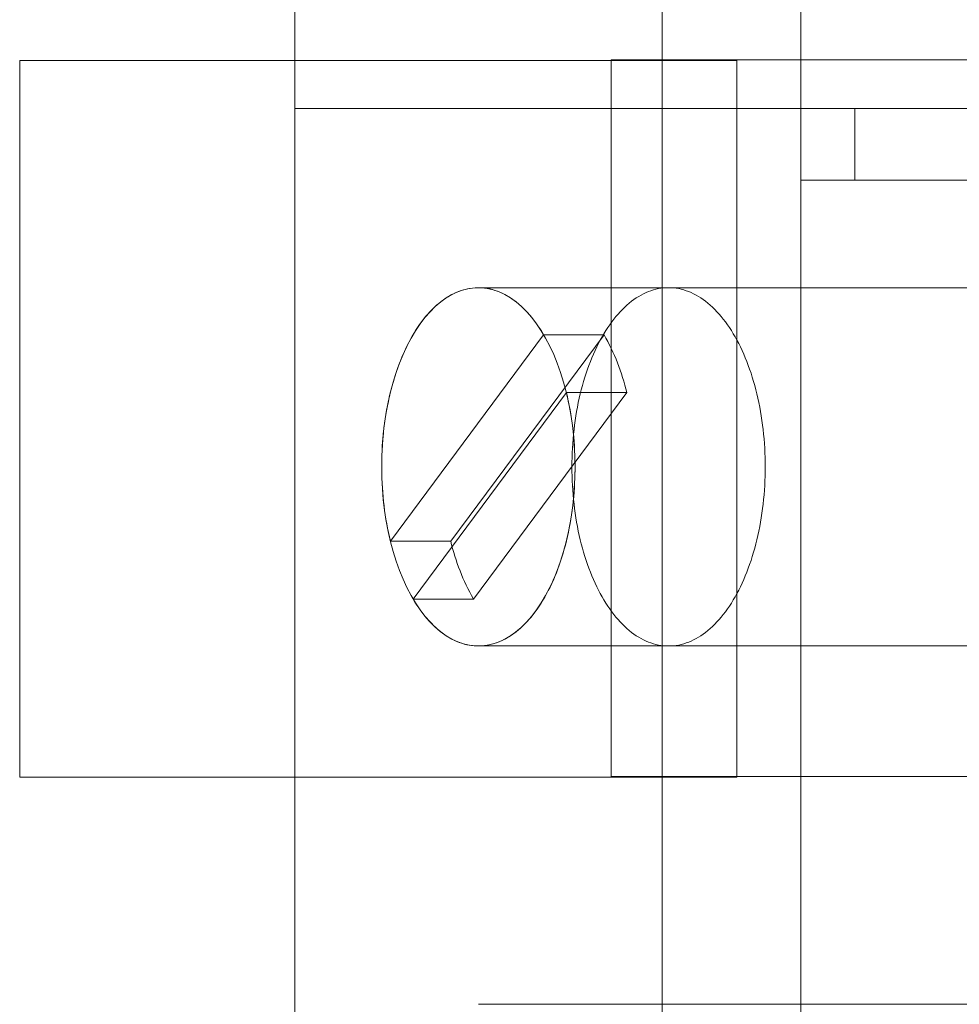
# Model space of a CAD drawing. Header units: inches. Extents: x 1 to 109, y 1 to 85.
# Tile 82 of 256: x 86.237 to 86.455, y 15.195 to 15.424. Entities that reach past the tile are written whole.
import ezdxf

# ---------------------------------------------------------------- set-up
doc = ezdxf.new("R2010")
doc.units = ezdxf.units.IN
doc.header["$MEASUREMENT"] = 0

msp = doc.modelspace()

# ---------------------------------------------------------------- linework, layer by layer
at = {"color": 7, "linetype": 'Continuous', "lineweight": 15, "ltscale": 5}
for p, q in [((86.30055455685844, 15.90359359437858), (86.30055455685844, 15.40359359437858)), ((86.38594581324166, 15.90359359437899), (86.38594581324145, 15.40359359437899)), ((86.4182389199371, 15.88692692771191), (86.41823891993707, 15.40359359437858)), ((86.40330915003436, 15.41477170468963), (86.23664248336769, 15.41477170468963)), ((86.23664248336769, 15.41477170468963), (86.23664248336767, 15.24810503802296)), ((86.3741424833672, 15.41493837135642), (86.54080915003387, 15.41493837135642)), ((86.3741424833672, 15.24827170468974), (86.3741424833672, 15.41493837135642)), ((86.40330915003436, 15.24810503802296), (86.40330915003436, 15.41477170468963)), ((86.30055455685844, 15.40359359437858), (86.41823891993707, 15.40359359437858)), ((86.38594581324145, 15.40359359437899), (86.30055455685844, 15.40359359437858)), ((86.30055455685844, 15.40359359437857), (86.30055455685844, 14.90359359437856)), ((86.38594581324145, 15.40359359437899), (86.57580743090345, 15.403593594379)), ((86.38594581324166, 15.40359359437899), (86.38594581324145, 14.90359359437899)), ((86.41823891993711, 15.38692692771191), (86.41823891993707, 15.40359359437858)), ((86.41823891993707, 15.40359359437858), (86.43073891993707, 15.40359359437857)), ((86.43073891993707, 15.40359359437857), (86.43073891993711, 15.3869269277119)), ((86.43073891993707, 15.40359359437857), (86.66528746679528, 15.40359359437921)), ((86.41823891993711, 15.38692692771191), (86.65278746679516, 15.3869269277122)), ((86.41823891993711, 15.38692692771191), (86.43073891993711, 15.3869269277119)), ((86.41823891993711, 15.3869269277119), (86.41823891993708, 14.90359359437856)), ((86.43073891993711, 15.3869269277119), (86.66528746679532, 15.38692692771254)), ((86.38746071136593, 15.36192692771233), (86.34325018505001, 15.36192692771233)), ((86.48360106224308, 15.36192692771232), (86.34325018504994, 15.36192692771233)), ((86.35842094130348, 15.35099830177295), (86.32279608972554, 15.30300583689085)), ((86.37245602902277, 15.35099830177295), (86.33683117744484, 15.30300583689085)), ((86.37245602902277, 15.35099830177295), (86.35842094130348, 15.35099830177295)), ((86.32807942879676, 15.28952222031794), (86.3637042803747, 15.33751468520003)), ((86.34211451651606, 15.28952222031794), (86.377739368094, 15.33751468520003)), ((86.377739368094, 15.33751468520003), (86.3637042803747, 15.33751468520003)), ((86.33683117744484, 15.30300583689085), (86.32279608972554, 15.30300583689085)), ((86.34211451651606, 15.28952222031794), (86.32807942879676, 15.28952222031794)), ((86.34325018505, 15.278593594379), (86.38746071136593, 15.278593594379)), ((86.34325018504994, 15.27859359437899), (86.48360106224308, 15.27859359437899)), ((86.23664248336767, 15.24810503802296), (86.40330915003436, 15.24810503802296)), ((86.54080915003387, 15.24827170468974), (86.3741424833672, 15.24827170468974)), ((86.4836010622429, 15.19526026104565), (86.34325018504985, 15.19526026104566))]:
    msp.add_line(p, q, dxfattribs=at)
at = {"color": 7, "linetype": 'Continuous', "lineweight": 15, "ltscale": 5, "flags": 128}
for points in [[(86.32077880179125, 15.32026026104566), (86.32082142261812, 15.32282529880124), (86.32094912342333, 15.32538060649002), (86.32116141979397, 15.32791649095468), (86.3214575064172, 15.33042333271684), (86.32183626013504, 15.33289162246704), (86.32229624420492, 15.33531199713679), (86.32283571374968, 15.33767527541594), (86.32345262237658, 15.33997249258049), (86.32414462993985, 15.34219493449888), (86.32490911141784, 15.34433417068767), (86.32574316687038, 15.34638208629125), (86.3266436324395, 15.34833091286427), (86.32760709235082, 15.35017325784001), (86.32862989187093, 15.35190213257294), (86.3297081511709, 15.353510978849), (86.33083778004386, 15.35499369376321), (86.3320144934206, 15.35634465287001), (86.3332338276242, 15.35755873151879), (86.33449115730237, 15.35863132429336), (86.33578171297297, 15.35955836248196), (86.33710059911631, 15.36033632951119), (86.3384428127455, 15.36096227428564), (86.33980326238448, 15.36143382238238), (86.34117678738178, 15.36174918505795), (86.34255817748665, 15.36190716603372), (86.34394219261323, 15.36190716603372), (86.3453235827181, 15.36174918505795), (86.3466971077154, 15.36143382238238), (86.34805755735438, 15.36096227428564), (86.34939977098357, 15.36033632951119), (86.3507186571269, 15.35955836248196), (86.35200921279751, 15.35863132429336), (86.35326654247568, 15.35755873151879), (86.35448587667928, 15.35634465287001), (86.35566259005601, 15.35499369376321), (86.35679221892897, 15.353510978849), (86.35787047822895, 15.35190213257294), (86.35889327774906, 15.35017325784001), (86.3598567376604, 15.34833091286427), (86.3607572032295, 15.34638208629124), (86.36159125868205, 15.34433417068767), (86.36235574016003, 15.34219493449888), (86.36304774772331, 15.33997249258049), (86.3636646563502, 15.33767527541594), (86.36420412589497, 15.33531199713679), (86.36466410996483, 15.33289162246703), (86.36504286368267, 15.33042333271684), (86.36533895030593, 15.32791649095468), (86.36555124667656, 15.32538060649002), (86.36567894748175, 15.32282529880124), (86.36572156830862, 15.32026026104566), (86.36567894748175, 15.31769522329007), (86.36555124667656, 15.3151399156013), (86.36533895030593, 15.31260403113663), (86.36504286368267, 15.31009718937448), (86.36466410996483, 15.30762889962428), (86.36420412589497, 15.30520852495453), (86.3636646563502, 15.30284524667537), (86.36304774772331, 15.30054802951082), (86.36235574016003, 15.29832558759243), (86.36159125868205, 15.29618635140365), (86.3607572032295, 15.29413843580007), (86.3598567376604, 15.29218960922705), (86.35889327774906, 15.29034726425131), (86.35787047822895, 15.28861838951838), (86.35679221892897, 15.28700954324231), (86.35566259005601, 15.28552682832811), (86.35448587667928, 15.28417586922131), (86.35326654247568, 15.28296179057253), (86.35200921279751, 15.28188919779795), (86.3507186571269, 15.28096215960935), (86.34939977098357, 15.28018419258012), (86.34805755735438, 15.27955824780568), (86.3466971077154, 15.27908669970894), (86.3453235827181, 15.27877133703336), (86.34394219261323, 15.2786133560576), (86.34255817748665, 15.2786133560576), (86.34117678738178, 15.27877133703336), (86.33980326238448, 15.27908669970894), (86.3384428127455, 15.27955824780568), (86.33710059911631, 15.28018419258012), (86.33578171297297, 15.28096215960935), (86.33449115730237, 15.28188919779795), (86.3332338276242, 15.28296179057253), (86.3320144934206, 15.28417586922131), (86.33083778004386, 15.28552682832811), (86.3297081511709, 15.28700954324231), (86.32862989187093, 15.28861838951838), (86.32760709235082, 15.29034726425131), (86.3266436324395, 15.29218960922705), (86.32574316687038, 15.29413843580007), (86.32490911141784, 15.29618635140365), (86.32414462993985, 15.29832558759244), (86.32345262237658, 15.30054802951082), (86.32283571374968, 15.30284524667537), (86.32229624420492, 15.30520852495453), (86.32183626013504, 15.30762889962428), (86.3214575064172, 15.31009718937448), (86.32116141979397, 15.31260403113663), (86.32094912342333, 15.3151399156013), (86.32082142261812, 15.31769522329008), (86.32077880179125, 15.32026026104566)], [(86.32279608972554, 15.30300583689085), (86.32256250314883, 15.30399144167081), (86.32234272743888, 15.30498790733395), (86.3221369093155, 15.30599456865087), (86.32194518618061, 15.30701075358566), (86.32176768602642, 15.30803578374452), (86.32160452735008, 15.30906897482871), (86.32145581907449, 15.31010963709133), (86.32132166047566, 15.3111570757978), (86.32120214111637, 15.31221059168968), (86.32109734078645, 15.31326948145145), (86.3210073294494, 15.31433303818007), (86.32093216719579, 15.31540055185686), (86.32087190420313, 15.31647130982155), (86.3208265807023, 15.31754459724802), (86.32079622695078, 15.31861969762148), (86.3207808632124, 15.31969589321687), (86.3207804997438, 15.32077246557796), (86.32079513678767, 15.32184869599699), (86.32082476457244, 15.32292386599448), (86.32086936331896, 15.32399725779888), (86.32092890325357, 15.32506815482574), (86.32100334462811, 15.32613584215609), (86.3210926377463, 15.32719960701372), (86.32119672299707, 15.32825873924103), (86.32131553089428, 15.3293125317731), (86.32144898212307, 15.33036028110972), (86.32159698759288, 15.33140128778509), (86.32175944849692, 15.33243485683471), (86.3219362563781, 15.33346029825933), (86.3221272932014, 15.33447692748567), (86.3223324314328, 15.33548406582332), (86.32255153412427, 15.33648104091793), (86.3227844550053, 15.33746718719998), (86.32303103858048, 15.33844184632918), (86.32329112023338, 15.33940436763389), (86.32356452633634, 15.34035410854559), (86.32385107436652, 15.34129043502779), (86.32415057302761, 15.34221272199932), (86.32446282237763, 15.34312035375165), (86.32478761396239, 15.34401272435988), (86.32512473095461, 15.34488923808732), (86.32547394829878, 15.34574930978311), (86.32583503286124, 15.34659236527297), (86.32620774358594, 15.34741784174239), (86.32659183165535, 15.34822518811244), (86.32698704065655, 15.34901386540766), (86.32739310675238, 15.34978334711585), (86.32780975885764, 15.35053311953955), (86.32823671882, 15.35126268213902), (86.32867370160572, 15.35197154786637), (86.32912041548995, 15.35265924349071), (86.32957656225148, 15.35332530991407), (86.33004183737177, 15.3539693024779), (86.33051593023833, 15.35459079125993), (86.33099852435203, 15.35518936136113), (86.33148929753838, 15.35576461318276), (86.33198792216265, 15.35631616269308), (86.33249406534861, 15.35684364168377), (86.33300738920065, 15.35734669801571), (86.33352755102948, 15.35782499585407), (86.33405420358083, 15.35827821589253), (86.33458699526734, 15.35870605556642), (86.33512557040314, 15.35910822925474), (86.33566956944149, 15.35948446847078), (86.33621862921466, 15.35983452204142), (86.33677238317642, 15.36015815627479), (86.33733046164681, 15.36045515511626), (86.3378924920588, 15.36072532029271), (86.33845809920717, 15.36096847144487), (86.33902690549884, 15.36118444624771), (86.33959853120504, 15.36137310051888), (86.34017259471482, 15.36153430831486), (86.34074871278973, 15.36166796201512), (86.34132650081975, 15.36177397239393), (86.34190557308, 15.36185226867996), (86.34248554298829, 15.36190279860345), (86.34306602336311, 15.3619255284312), (86.34364662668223, 15.36192044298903), (86.34422696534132, 15.36188754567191), (86.34480665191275, 15.36182685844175), (86.34538529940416, 15.36173842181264), (86.34596252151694, 15.36162229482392), (86.346537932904, 15.36147855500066), (86.3471111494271, 15.36130729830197), (86.34768178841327, 15.36110863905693), (86.34824946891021, 15.36088270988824), (86.34881381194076, 15.36062966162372), (86.34937444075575, 15.36034966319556), (86.34993098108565, 15.36004290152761), (86.35048306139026, 15.35970958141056), (86.35103031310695, 15.35934992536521), (86.35157237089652, 15.35896417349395), (86.35210887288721, 15.35855258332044), (86.35263946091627, 15.35811542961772), (86.35316378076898, 15.35765300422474), (86.35368148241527, 15.35716561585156), (86.35419222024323, 15.35665358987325), (86.35469565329, 15.35611726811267), (86.35519144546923, 15.35555700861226), (86.35567926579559, 15.35497318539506), (86.35615878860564, 15.35436618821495), (86.35662969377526, 15.35373642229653), (86.3570916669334, 15.35308430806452), (86.35754439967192, 15.35241028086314), (86.35798758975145, 15.35171479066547), (86.35842094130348, 15.35099830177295)], [(86.40066905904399, 15.28655121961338), (86.40018864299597, 15.28592166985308), (86.3996995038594, 15.28531565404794), (86.39920197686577, 15.28473358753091), (86.39869640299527, 15.28417586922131), (86.39818312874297, 15.28364288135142), (86.39766250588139, 15.28313498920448), (86.39713489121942, 15.28265254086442), (86.39660064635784, 15.28219586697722), (86.39606013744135, 15.28176528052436), (86.3955137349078, 15.28136107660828), (86.39496181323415, 15.28098353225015), (86.39440475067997, 15.28063290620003), (86.39384292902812, 15.28030943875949), (86.39327673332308, 15.28001335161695), (86.39270655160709, 15.27974484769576), (86.39213277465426, 15.27950411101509), (86.3915557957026, 15.27929130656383), (86.39097601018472, 15.27910658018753), (86.3903938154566, 15.27895005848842), (86.38980961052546, 15.27882184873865), (86.38922379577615, 15.27872203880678), (86.38863677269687, 15.27865069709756), (86.3880489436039, 15.27860787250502), (86.38746071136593, 15.27859359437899), (86.38687247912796, 15.27860787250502), (86.38628465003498, 15.27865069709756), (86.3856976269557, 15.27872203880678), (86.3851118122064, 15.27882184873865), (86.38452760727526, 15.27895005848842), (86.38394541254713, 15.27910658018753), (86.38336562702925, 15.27929130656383), (86.38278864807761, 15.27950411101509), (86.38221487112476, 15.27974484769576), (86.38164468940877, 15.28001335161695), (86.38107849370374, 15.28030943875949), (86.38051667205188, 15.28063290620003), (86.3799596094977, 15.28098353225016), (86.37940768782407, 15.28136107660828), (86.3788612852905, 15.28176528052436), (86.37832077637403, 15.28219586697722), (86.37778653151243, 15.28265254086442), (86.37725891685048, 15.28313498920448), (86.37673829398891, 15.28364288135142), (86.3762250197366, 15.28417586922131), (86.37571944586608, 15.28473358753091), (86.37522191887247, 15.28531565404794), (86.37473277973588, 15.28592166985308), (86.37425236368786, 15.28655121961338), (86.37378099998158, 15.28720387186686), (86.37331901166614, 15.28787917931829), (86.37286671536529, 15.28857667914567), (86.37242442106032, 15.28929589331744), (86.37199243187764, 15.29003632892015), (86.37157104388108, 15.29079747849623), (86.37116054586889, 15.29157882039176), (86.37076121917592, 15.29237981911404), (86.37037333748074, 15.29319992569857), (86.36999716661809, 15.29403857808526), (86.36963296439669, 15.29489520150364), (86.36928098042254, 15.29576920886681), (86.36894145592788, 15.2966600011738), (86.36861462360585, 15.29756696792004), (86.36830070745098, 15.29848948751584), (86.36799992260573, 15.29942692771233), (86.36771247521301, 15.30037864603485), (86.36743856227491, 15.30134399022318), (86.36717837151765, 15.30232229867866), (86.36693208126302, 15.30331290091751), (86.36669986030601, 15.30431511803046), (86.36648186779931, 15.30532826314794), (86.36627825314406, 15.30635164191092), (86.3660891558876, 15.30738455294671), (86.36591470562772, 15.30842628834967), (86.36575502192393, 15.30947613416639), (86.36561021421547, 15.310533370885), (86.36548038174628, 15.31159727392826), (86.36536561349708, 15.31266711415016), (86.36526598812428, 15.31374215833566), (86.36518157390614, 15.31482166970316), (86.36511242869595, 15.31590490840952), (86.36505859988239, 15.31699113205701), (86.36502012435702, 15.31807959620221), (86.36499702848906, 15.31916955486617), (86.36498932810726, 15.32026026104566), (86.36499702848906, 15.32135096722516), (86.36502012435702, 15.32244092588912), (86.36505859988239, 15.32352939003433), (86.36511242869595, 15.32461561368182), (86.36518157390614, 15.32569885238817), (86.36526598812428, 15.32677836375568), (86.36536561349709, 15.32785340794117), (86.36548038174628, 15.32892324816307), (86.36561021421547, 15.32998715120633), (86.36575502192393, 15.33104438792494), (86.36591470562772, 15.33209423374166), (86.3660891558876, 15.33313596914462), (86.36627825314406, 15.33416888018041), (86.36648186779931, 15.33519225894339), (86.36669986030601, 15.33620540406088), (86.36693208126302, 15.33720762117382), (86.36717837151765, 15.33819822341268), (86.36743856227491, 15.33917653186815), (86.36771247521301, 15.34014187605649), (86.36799992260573, 15.341093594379), (86.36830070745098, 15.3420310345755), (86.36861462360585, 15.3429535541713), (86.36894145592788, 15.34386052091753), (86.36928098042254, 15.34475131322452), (86.36963296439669, 15.3456253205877), (86.36999716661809, 15.34648194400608), (86.37037333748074, 15.34732059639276), (86.37076121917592, 15.34814070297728), (86.37116054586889, 15.34894170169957), (86.37157104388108, 15.34972304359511), (86.37199243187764, 15.35048419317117), (86.37242442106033, 15.35122462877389), (86.37286671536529, 15.35194384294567), (86.37331901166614, 15.35264134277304), (86.37378099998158, 15.35331665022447), (86.37425236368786, 15.35396930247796), (86.37473277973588, 15.35459885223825), (86.37522191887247, 15.35520486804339), (86.3757194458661, 15.35578693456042), (86.3762250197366, 15.35634465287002), (86.37673829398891, 15.35687764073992), (86.3772589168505, 15.35738553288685), (86.37778653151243, 15.35786798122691), (86.37832077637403, 15.35832465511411), (86.3788612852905, 15.35875524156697), (86.37940768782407, 15.35915944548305), (86.37995960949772, 15.35953698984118), (86.38051667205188, 15.3598876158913), (86.38107849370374, 15.36021108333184), (86.38164468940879, 15.36050717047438), (86.38221487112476, 15.36077567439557), (86.38278864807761, 15.36101641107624), (86.38336562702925, 15.3612292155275), (86.38394541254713, 15.3614139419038), (86.38452760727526, 15.36157046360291), (86.3851118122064, 15.36169867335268), (86.3856976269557, 15.36179848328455), (86.38628465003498, 15.36186982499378), (86.38687247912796, 15.36191264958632), (86.38746071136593, 15.36192692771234), (86.3880489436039, 15.36191264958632), (86.38863677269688, 15.36186982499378), (86.38922379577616, 15.36179848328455), (86.38980961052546, 15.36169867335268), (86.3903938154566, 15.36157046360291), (86.39097601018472, 15.3614139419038), (86.3915557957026, 15.3612292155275), (86.39213277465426, 15.36101641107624), (86.3927065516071, 15.36077567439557), (86.39327673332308, 15.36050717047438), (86.39384292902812, 15.36021108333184), (86.39440475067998, 15.3598876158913), (86.39496181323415, 15.35953698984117), (86.3955137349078, 15.35915944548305), (86.39606013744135, 15.35875524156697), (86.39660064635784, 15.35832465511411), (86.39713489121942, 15.35786798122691), (86.39766250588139, 15.35738553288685), (86.39818312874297, 15.35687764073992), (86.39869640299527, 15.35634465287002), (86.39920197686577, 15.35578693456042), (86.3996995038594, 15.35520486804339), (86.40018864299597, 15.35459885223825), (86.40066905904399, 15.35396930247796), (86.40114042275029, 15.35331665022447), (86.40160241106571, 15.35264134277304), (86.40205470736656, 15.35194384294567), (86.40249700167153, 15.35122462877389), (86.40292899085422, 15.35048419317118), (86.40335037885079, 15.34972304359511), (86.40376087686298, 15.34894170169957), (86.40416020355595, 15.34814070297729), (86.40454808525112, 15.34732059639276), (86.40492425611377, 15.34648194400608), (86.40528845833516, 15.34562532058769), (86.40564044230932, 15.34475131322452), (86.40597996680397, 15.34386052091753), (86.406306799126, 15.3429535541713), (86.40662071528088, 15.3420310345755), (86.40692150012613, 15.341093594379), (86.40720894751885, 15.34014187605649), (86.40748286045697, 15.33917653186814), (86.4077430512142, 15.33819822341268), (86.40798934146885, 15.33720762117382), (86.40822156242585, 15.33620540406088), (86.40843955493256, 15.33519225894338), (86.4086431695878, 15.33416888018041), (86.40883226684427, 15.33313596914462), (86.40900671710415, 15.33209423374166), (86.40916640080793, 15.33104438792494), (86.4093112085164, 15.32998715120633), (86.40944104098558, 15.32892324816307), (86.40955580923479, 15.32785340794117), (86.40965543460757, 15.32677836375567), (86.40973984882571, 15.32569885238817), (86.4098089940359, 15.32461561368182), (86.40986282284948, 15.32352939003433), (86.40990129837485, 15.32244092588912), (86.40992439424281, 15.32135096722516), (86.40993209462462, 15.32026026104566), (86.40992439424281, 15.31916955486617), (86.40990129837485, 15.31807959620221), (86.40986282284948, 15.31699113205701), (86.4098089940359, 15.31590490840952), (86.40973984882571, 15.31482166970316), (86.40965543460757, 15.31374215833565), (86.40955580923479, 15.31266711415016), (86.40944104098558, 15.31159727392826), (86.4093112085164, 15.310533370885), (86.40916640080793, 15.3094761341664), (86.40900671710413, 15.30842628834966), (86.40883226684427, 15.30738455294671), (86.4086431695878, 15.30635164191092), (86.40843955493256, 15.30532826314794), (86.40822156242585, 15.30431511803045), (86.40798934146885, 15.30331290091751), (86.4077430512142, 15.30232229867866), (86.40748286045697, 15.30134399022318), (86.40720894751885, 15.30037864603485), (86.40692150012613, 15.29942692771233), (86.40662071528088, 15.29848948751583), (86.406306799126, 15.29756696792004), (86.40597996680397, 15.2966600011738), (86.40564044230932, 15.29576920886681), (86.40528845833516, 15.29489520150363), (86.40492425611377, 15.29403857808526), (86.40454808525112, 15.29319992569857), (86.40416020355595, 15.29237981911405), (86.40376087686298, 15.29157882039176), (86.40335037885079, 15.29079747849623), (86.40292899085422, 15.29003632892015), (86.40249700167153, 15.28929589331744), (86.40205470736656, 15.28857667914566), (86.40160241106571, 15.28787917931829), (86.40114042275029, 15.28720387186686), (86.40066905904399, 15.28655121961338)], [(86.3637042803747, 15.33751468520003), (86.3639378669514, 15.33652908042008), (86.36415764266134, 15.33553261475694), (86.36436346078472, 15.33452595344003), (86.3645551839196, 15.33350976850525), (86.36473268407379, 15.33248473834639), (86.36489584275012, 15.33145154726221), (86.3650445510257, 15.3304108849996), (86.36517870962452, 15.32936344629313), (86.36529822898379, 15.32830993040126), (86.36540302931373, 15.32725104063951), (86.36549304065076, 15.3261874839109), (86.36556820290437, 15.32511997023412), (86.36562846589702, 15.32404921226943), (86.36567378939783, 15.32297592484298), (86.36570414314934, 15.32190082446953), (86.36571950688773, 15.32082462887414), (86.3657198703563, 15.31974805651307), (86.36570523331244, 15.31867182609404), (86.36567560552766, 15.31759665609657), (86.36563100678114, 15.31652326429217), (86.3655714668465, 15.31545236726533), (86.36549702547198, 15.31438467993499), (86.36540773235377, 15.31332091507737), (86.36530364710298, 15.31226178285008), (86.36518483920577, 15.31120799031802), (86.36505138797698, 15.3101602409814), (86.36490338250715, 15.30911923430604), (86.3647409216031, 15.30808566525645), (86.36456411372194, 15.30706022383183), (86.36437307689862, 15.30604359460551), (86.36416793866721, 15.30503645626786), (86.36394883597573, 15.30403948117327), (86.3637159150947, 15.30305333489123), (86.36346933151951, 15.30207867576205), (86.36320924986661, 15.30111615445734), (86.36293584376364, 15.30016641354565), (86.36264929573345, 15.29923008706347), (86.36234979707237, 15.29830780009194), (86.36203754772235, 15.29740016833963), (86.36171275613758, 15.29650779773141), (86.36137563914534, 15.29563128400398), (86.36102642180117, 15.2947712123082), (86.36066533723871, 15.29392815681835), (86.360292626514, 15.29310268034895), (86.35990853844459, 15.2922953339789), (86.35951332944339, 15.29150665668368), (86.35910726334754, 15.29073717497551), (86.35869061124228, 15.28998740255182), (86.35826365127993, 15.28925783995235), (86.3578266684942, 15.28854897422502), (86.35737995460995, 15.28786127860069), (86.35692380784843, 15.28719521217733), (86.35645853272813, 15.28655121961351), (86.35598443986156, 15.28592973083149), (86.35550184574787, 15.28533116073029), (86.35501107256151, 15.28475590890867), (86.35451244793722, 15.28420435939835), (86.35400630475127, 15.28367688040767), (86.35349298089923, 15.28317382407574), (86.3529728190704, 15.28269552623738), (86.35244616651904, 15.28224230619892), (86.35191337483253, 15.28181446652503), (86.35137479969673, 15.28141229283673), (86.35083080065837, 15.28103605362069), (86.35028174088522, 15.28068600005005), (86.34972798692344, 15.28036236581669), (86.34916990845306, 15.28006536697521), (86.34860787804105, 15.27979520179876), (86.34804227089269, 15.27955205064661), (86.34747346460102, 15.27933607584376), (86.3469018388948, 15.2791474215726), (86.34632777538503, 15.27898621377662), (86.34575165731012, 15.27885256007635), (86.34517386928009, 15.27874654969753), (86.34459479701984, 15.27866825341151), (86.34401482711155, 15.27861772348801), (86.34343434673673, 15.27859499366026), (86.3428537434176, 15.27860007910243), (86.3422734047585, 15.27863297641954), (86.34169371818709, 15.2786936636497), (86.34111507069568, 15.2787821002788), (86.34053784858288, 15.27889822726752), (86.33996243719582, 15.27904196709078), (86.33938922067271, 15.27921322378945), (86.33881858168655, 15.27941188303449), (86.33825090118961, 15.27963781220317), (86.33768655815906, 15.27989086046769), (86.33712592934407, 15.28017085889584), (86.33656938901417, 15.28047762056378), (86.33601730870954, 15.28081094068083), (86.33547005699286, 15.28117059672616), (86.33492799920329, 15.28155634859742), (86.3343914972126, 15.28196793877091), (86.33386090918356, 15.28240509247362), (86.33333658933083, 15.28286751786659), (86.33281888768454, 15.28335490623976), (86.33230814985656, 15.28386693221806), (86.3318047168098, 15.28440325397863), (86.33130892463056, 15.28496351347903), (86.3308211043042, 15.28554733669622), (86.33034158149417, 15.28615433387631), (86.32987067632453, 15.28678409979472), (86.32940870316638, 15.28743621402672), (86.32895597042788, 15.28811024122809), (86.32851278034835, 15.28880573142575), (86.32807942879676, 15.28952222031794)]]:
    msp.add_lwpolyline(points, dxfattribs=at)
at = {"color": 7, "linetype": 'Continuous', "lineweight": 15, "ltscale": 25}
for centre, radius, start, end in [((86.32903141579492, 15.32620615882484), 0.05000347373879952, 13.07079475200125, 29.72307212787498), ((86.38553912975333, 15.31431436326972), 0.05000347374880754, 193.0707947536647, 209.7230721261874)]:
    msp.add_arc(centre, radius, start, end, dxfattribs=at)

doc.saveas('drawing.dxf')
